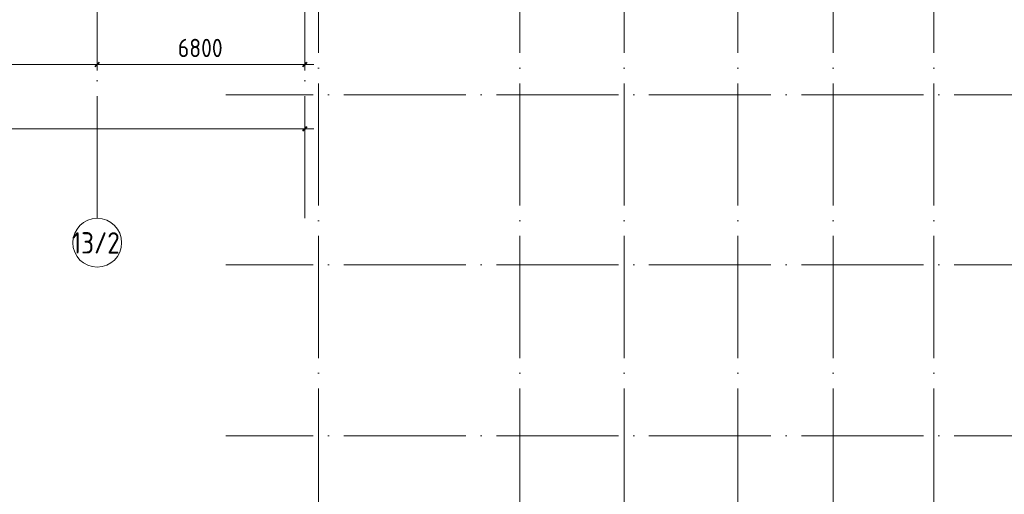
# Model space of a CAD drawing. Header units: millimetres. Extents: x -30540 to 143646, y -11730 to 123410.
# Tile 86 of 114: x 55543 to 87816, y 58781 to 74333. Entities that reach past the tile are written whole.
import ezdxf

# ---------------------------------------------------------------- set-up
doc = ezdxf.new("R2010")
doc.units = ezdxf.units.MM
doc.linetypes.add('ADSK_Линия сетки', pattern=[5000, 4000, -500, 0, -500])
for name, color, linetype, lineweight in [('A-____-____-DIMS', 7, 'Continuous', 9), ('A-____-____-DIMS-200', 7, 'Continuous', 9), ('S-GRID-____-IDEN', 7, 'Continuous', 9), ('S-GRID-____-OTLN', 7, 'Continuous', 9)]:
    doc.layers.add(name, color=color, linetype=linetype, lineweight=lineweight)
doc.styles.add('GOST Common_2', font='GOST_Common.ttf', dxfattribs={"width": 0.9, "height": 700})
doc.styles.add('GOST Common_3', font='GOST_Common.ttf', dxfattribs={"width": 0.9, "height": 600})
doc.dimstyles.new('ADSK_Основной_3_мм_2', dxfattribs={"dimscale": 304.8, "dimtxt": 603.428998, "dimasz": 0.492126, "dimexe": 0.984252, "dimexo": 0.984252, "dimgap": 0.19685, "dimtad": 1, "dimdec": 0, "dimdsep": 46, "dimtxsty": 'GOST Common_3', "dimblk1": 'OBLIQUE', "dimblk2": 'OBLIQUE', "dimsah": 1, "dimcen": 0.09, "dimdle": 0.984252, "dimazin": 2, "dimtfac": 1, "dimtdec": 4, "dimtix": 1, "dimtmove": 0, "dimatfit": 3, "dimfxl": 1, "dimtvp": 1, "dimtolj": 1, "dimtzin": 0, "dimarcsym": 2})

# ---------------------------------------------------------------- blocks, each defined once
blk = doc.blocks.new('Ось сетки - Круг_Ø8 мм-6577-Кровля')
at = {"layer": 'S-GRID-____-IDEN', "color": 253, "true_color": 0xaaaaaa}
for start, end in [(360, 180), (180, 360)]:
    blk.add_arc((0, 0), 4, start, end, dxfattribs=at)
blk = doc.blocks.new('DIMBLOCK59-Кровля')
at = {"layer": 'A-____-____-DIMS-200', "color": 8, "true_color": 0x808080}
for p, q in [((51005, 72669), (51005, 73163)), ((58085, 72669), (58085, 73163)), ((51005, 72863), (58085, 72863)), ((51005, 72863), (51005, 72669)), ((58085, 72863), (58085, 72669))]:
    blk.add_line(p, q, dxfattribs=at)
at = {"layer": 'A-____-____-DIMS-200', "color": 8, "lineweight": 40, "true_color": 0x808080}
for p, q in [((51005, 72863), (51080, 72938)), ((58085, 72863), (58160, 72938)), ((51005, 72863), (50930, 72788)), ((58085, 72863), (58010, 72788))]:
    blk.add_line(p, q, dxfattribs=at)
at = {"layer": 'A-____-____-DIMS-200', "color": 0, "insert": (53788, 73707), "char_height": 600, "width": 1816.42, "attachment_point": 1, "line_spacing_factor": 1.022761, "style": 'GOST Common_3'}
blk.add_mtext('7080', dxfattribs=at)
blk = doc.blocks.new('_Oblique')
at = {"color": 0, "linetype": 'ByBlock', "lineweight": -2}
blk.add_line((-0.5, -0.5), (0.5, 0.5), dxfattribs=at)
blk = doc.blocks.new('DIMBLOCK60-Кровля')
at = {"layer": 'A-____-____-DIMS-200', "color": 8, "true_color": 0x808080}
for p, q in [((58085, 72669), (58085, 73163)), ((64885, 72669), (64885, 73163)), ((58085, 72863), (65185, 72863)), ((58085, 72863), (58085, 72669)), ((64885, 72863), (64885, 72669))]:
    blk.add_line(p, q, dxfattribs=at)
at = {"layer": 'A-____-____-DIMS-200', "color": 8, "lineweight": 40, "true_color": 0x808080}
for p, q in [((58085, 72863), (58160, 72938)), ((64885, 72863), (64960, 72938)), ((58085, 72863), (58010, 72788)), ((64885, 72863), (64810, 72788))]:
    blk.add_line(p, q, dxfattribs=at)
at = {"layer": 'A-____-____-DIMS-200', "color": 0, "insert": (60728, 73707), "char_height": 600, "width": 1816.42, "attachment_point": 1, "line_spacing_factor": 1.022761, "style": 'GOST Common_3'}
blk.add_mtext('6800', dxfattribs=at)
blk = doc.blocks.new('DIMBLOCK61-Кровля')
at = {"layer": 'A-____-____-DIMS-200', "color": 8, "true_color": 0x808080}
for p, q in [((12335, 70568), (12335, 71062)), ((64885, 70568), (64885, 71062)), ((12035, 70762), (65185, 70762)), ((12335, 70762), (12335, 70568)), ((64885, 70762), (64885, 70568))]:
    blk.add_line(p, q, dxfattribs=at)
at = {"layer": 'A-____-____-DIMS-200', "color": 8, "lineweight": 40, "true_color": 0x808080}
for p, q in [((12335, 70762), (12260, 70687)), ((12335, 70762), (12410, 70837)), ((64885, 70762), (64810, 70687)), ((64885, 70762), (64960, 70837))]:
    blk.add_line(p, q, dxfattribs=at)
at = {"layer": 'A-____-____-DIMS-200', "color": 0, "insert": (37664, 71606), "char_height": 600, "width": 2270.53, "attachment_point": 1, "line_spacing_factor": 1.022761, "style": 'GOST Common_3'}
blk.add_mtext('52550', dxfattribs=at)

msp = doc.modelspace()

# ---------------------------------------------------------------- linework, layer by layer
at = {"layer": 'S-GRID-____-OTLN', "color": 253, "linetype": 'ADSK_Линия сетки', "true_color": 0xaaaaaa}
for p, q in [((58085.3, 67824.7), (58085.3, 122287.9)), ((64885.3, 67824.7), (64885.3, 122287.9)), ((65335.3, 53245.6), (65335.3, 100101.1)), ((71935.3, 53245.6), (71935.3, 100101.1)), ((75355.3, 53245.6), (75355.3, 100101.1)), ((79085.3, 53245.6), (79085.3, 100101.1)), ((82205.3, 53245.6), (82205.3, 100101.1)), ((85505.3, 53245.6), (85505.3, 100101.1)), ((135169, 71875), (62296.8, 71875)), ((135169, 66300), (62296.8, 66300)), ((135169, 60700), (62296.8, 60700))]:
    msp.add_line(p, q, dxfattribs=at)

# ---------------------------------------------------------------- block references
at = {"layer": 'S-GRID-____-IDEN', "color": 253, "true_color": 0xaaaaaa, "xscale": 199.9999999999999, "yscale": 199.9999999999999, "zscale": 199.9999999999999}
msp.add_blockref('Ось сетки - Круг_Ø8 мм-6577-Кровля', (58085.3, 67024.7), dxfattribs=at)

# ---------------------------------------------------------------- texts
at = {"layer": 'S-GRID-____-IDEN', "color": 253, "true_color": 0xaaaaaa, "insert": (57256.5, 67369.8), "char_height": 700, "width": 2005.822, "attachment_point": 1, "style": 'GOST Common_2'}
msp.add_mtext('13/2', dxfattribs=at)

# ---------------------------------------------------------------- dimensions: what is measured, and where the dimension line sits
at = {"layer": 'A-____-____-DIMS', "color": 8, "true_color": 0x808080}
for base, p1, p2, override, picture, middle in [((58085.3, 72862.6), (51005.3, 72968.7), (58085.3, 72968.7), {"dimpost": '<>', "dimfxl": 7080}, 'DIMBLOCK59-Кровля', (54545.3, 73222.6)), ((64885.3, 72862.6), (58085.3, 72968.7), (64885.3, 72968.7), {"dimpost": '<>', "dimfxl": 6800}, 'DIMBLOCK60-Кровля', (61485.3, 73222.6)), ((64885.3, 70762.2), (12335.3, 70868.3), (64885.3, 70868.3), {"dimpost": '<>', "dimfxl": 52550}, 'DIMBLOCK61-Кровля', (38610.3, 71122.2))]:
    dim = msp.add_linear_dim(base=base, p1=p1, p2=p2, dimstyle='ADSK_Основной_3_мм_2', override=override, dxfattribs=at)
    dim.commit()
    dim.dimension.update_dxf_attribs({"geometry": picture, "text_midpoint": middle})

doc.saveas('drawing.dxf')
